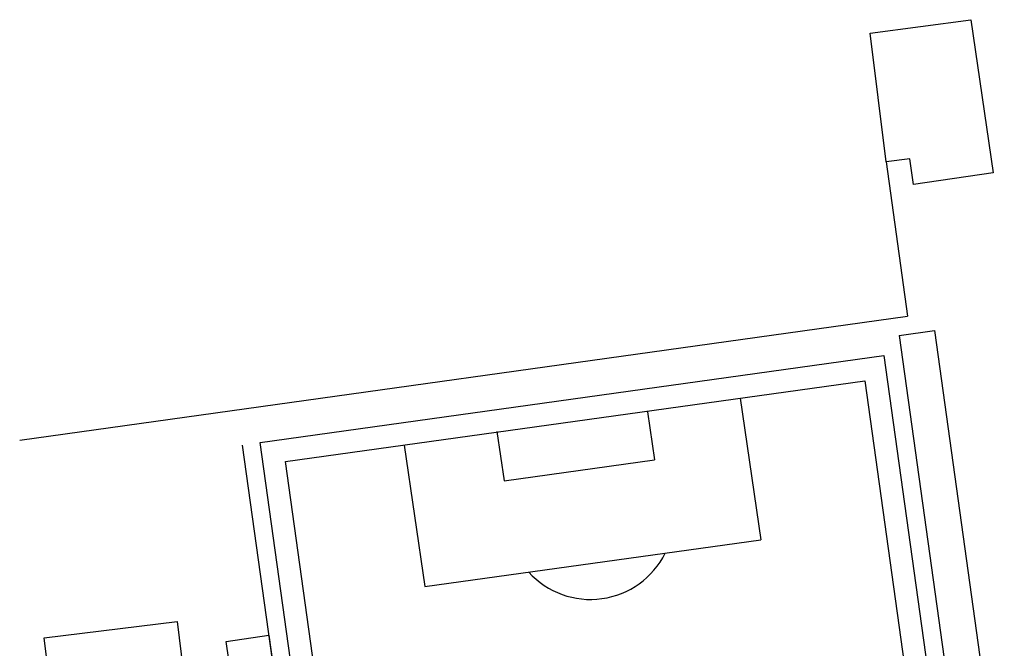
# Model space of a CAD drawing. Header units: metres. Extents: x 737835 to 905050, y 6570742 to 6590316.
# Tile 34 of 64: x 737835 to 737945, y 6590100 to 6590171. Entities that reach past the tile are written whole.
import ezdxf

# ---------------------------------------------------------------- set-up
doc = ezdxf.new("R2010")
doc.units = ezdxf.units.M
doc.header["$LTSCALE"] = 0.5
doc.layers.add('AR_naaberhooned', color=250, linetype='Continuous')

msp = doc.modelspace()

# ---------------------------------------------------------------- linework, layer by layer
at = {"layer": 'AR_naaberhooned'}
for points in [[(737930.26, 6590169.01), (737941.55, 6590170.51), (737944.05, 6590153.38), (737935.12, 6590152.06), (737934.73, 6590154.96), (737932.05, 6590154.6)], [(737861.99, 6590123.19), (737931.82, 6590132.92), (737946.58, 6590026.94), (737876.75, 6590017.21)], [(737864.81, 6590121.06), (737929.69, 6590130.09), (737943.76, 6590029.07), (737878.88, 6590020.04)], [(737837.79, 6590101.34), (737852.68, 6590103.17), (737860.62, 6590038.66), (737861.11, 6590034.69), (737846.22, 6590032.85)], [(737858.17, 6590100.93), (737862.97, 6590101.65), (737871.84, 6590038.17), (737867.38, 6590037.55)]]:
    msp.add_lwpolyline(points, close=True, dxfattribs=at)
for points in [[(737932.05, 6590154.6), (737934.46, 6590137.32)], [(737835.06, 6590123.48), (737934.46, 6590137.32)], [(737933.53, 6590135.17), (737937.49, 6590135.72)], [(737933.53, 6590135.17), (737949.98, 6590016.98)], [(737937.49, 6590135.72), (737943.69, 6590091.17)], [(737915.73, 6590128.15), (737918.04, 6590112.32)], [(737905.34, 6590126.63), (737906.13, 6590121.26)], [(737888.48, 6590124.43), (737889.29, 6590118.92)], [(737871.84, 6590038.17), (737860.01, 6590122.92)], [(737878.09, 6590122.91), (737880.41, 6590107.08)], [(737889.29, 6590118.92), (737906.13, 6590121.26)], [(737880.41, 6590107.08), (737918.04, 6590112.32)]]:
    msp.add_lwpolyline(points, dxfattribs=at)
msp.add_arc((737898.96, 6590114.97), 9.33, 222.2363, 333.6193, dxfattribs=at)

doc.saveas('drawing.dxf')
